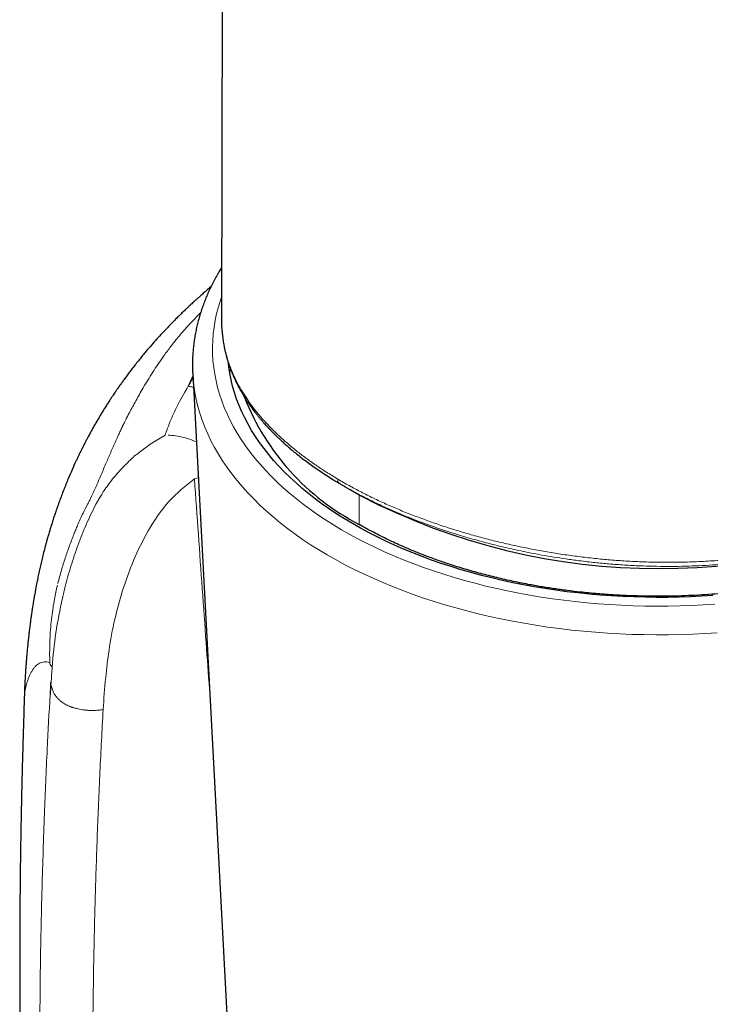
# Model space of a CAD drawing. Header units: millimetres. Extents: x 8 to 727, y 12 to 719.
# Tile 32 of 73: x 667 to 685, y 102 to 126. Entities that reach past the tile are written whole.
import ezdxf

# ---------------------------------------------------------------- set-up
doc = ezdxf.new("R2010")
doc.units = ezdxf.units.MM

msp = doc.modelspace()

# ---------------------------------------------------------------- linework, layer by layer
at = {"color": 7, "linetype": 'Continuous', "lineweight": 30}
for p, q in [((672.441, 146.825), (672.381, 118.99)), ((672.383, 118.99), (672.382, 118.977)), ((671.664, 117.605), (672.92, 93.947)), ((675.446, 114.8), (675.86, 114.562)), ((667.467, 109.578), (667.467, 109.576))]:
    msp.add_line(p, q, dxfattribs=at)
at = {"color": 252, "linetype": 'Continuous', "lineweight": 0}
for p, q in [((671.86, 119.126), (671.617, 118.881)), ((671.666, 117.554), (671.549, 117.295)), ((671.467, 117.148), (671.333, 116.913)), ((671.529, 117.246), (671.467, 117.148)), ((671.549, 117.295), (671.529, 117.246)), ((671.707, 114.984), (671.801, 115.016)), ((675.815, 113.851), (675.815, 114.588))]:
    msp.add_line(p, q, dxfattribs=at)
at = {"color": 252, "linetype": 'Continuous', "lineweight": 0, "flags": 128}
for points in [[(672.382, 119.519), (672.355, 119.44), (672.304, 119.274), (672.261, 119.108), (672.225, 118.941), (672.197, 118.774), (672.176, 118.606), (672.163, 118.438), (672.158, 118.27), (672.16, 118.102), (672.17, 117.934), (672.188, 117.766), (672.213, 117.598), (672.246, 117.431), (672.286, 117.265), (672.334, 117.099), (672.389, 116.934), (672.452, 116.769), (672.522, 116.606), (672.6, 116.444), (672.685, 116.283), (672.777, 116.124), (672.876, 115.966), (672.983, 115.809), (673.096, 115.654), (673.217, 115.501), (673.345, 115.35), (673.479, 115.201), (673.62, 115.053), (673.767, 114.908), (673.922, 114.766), (674.082, 114.625), (674.249, 114.488), (674.422, 114.352), (674.601, 114.22), (674.787, 114.09), (674.977, 113.963), (675.174, 113.839), (675.376, 113.718), (675.584, 113.6), (675.797, 113.485), (676.015, 113.373), (676.238, 113.265), (676.466, 113.16), (676.698, 113.059), (676.935, 112.961), (677.177, 112.867), (677.422, 112.777), (677.672, 112.69), (677.925, 112.607), (678.182, 112.528), (678.443, 112.453), (678.707, 112.382), (678.974, 112.314), (679.244, 112.251), (679.517, 112.192), (679.792, 112.137), (680.07, 112.087), (680.35, 112.04), (680.632, 111.998), (680.916, 111.96), (681.201, 111.926), (681.488, 111.897), (681.776, 111.872), (682.065, 111.851), (682.355, 111.835), (682.646, 111.823), (682.937, 111.816), (683.228, 111.813), (683.519, 111.814), (683.81, 111.82), (684.101, 111.83), (684.391, 111.844), (684.681, 111.863)], [(684.743, 111.151), (684.441, 111.131), (684.138, 111.116), (683.834, 111.106), (683.53, 111.1), (683.225, 111.098), (682.921, 111.102), (682.617, 111.109), (682.313, 111.122), (682.01, 111.139), (681.708, 111.16), (681.407, 111.186), (681.107, 111.217), (680.809, 111.252), (680.513, 111.292), (680.218, 111.336), (679.925, 111.385), (679.635, 111.438), (679.347, 111.495), (679.062, 111.557), (678.78, 111.623), (678.501, 111.693), (678.225, 111.767), (677.953, 111.846), (677.685, 111.928), (677.42, 112.015), (677.159, 112.106), (676.902, 112.2), (676.65, 112.299), (676.402, 112.401), (676.16, 112.507), (675.921, 112.616), (675.688, 112.729), (675.461, 112.846), (675.238, 112.966), (675.021, 113.089), (674.81, 113.215), (674.604, 113.345), (674.405, 113.478), (674.212, 113.613), (674.024, 113.752), (673.843, 113.893), (673.669, 114.037), (673.501, 114.184), (673.34, 114.333), (673.186, 114.485), (673.039, 114.638), (672.898, 114.794), (672.765, 114.952), (672.639, 115.112), (672.52, 115.274), (672.409, 115.438), (672.305, 115.603), (672.209, 115.769), (672.12, 115.938), (672.039, 116.107), (671.966, 116.277), (671.9, 116.449), (671.842, 116.622), (671.792, 116.795), (671.75, 116.969), (671.716, 117.144), (671.689, 117.319), (671.671, 117.494), (671.664, 117.606)]]:
    msp.add_lwpolyline(points, dxfattribs=at)
at = {"color": 7, "linetype": 'Continuous', "lineweight": 30, "flags": 128}
for points in [[(684.633, 112.08), (684.354, 112.061), (684.073, 112.047), (683.792, 112.038), (683.511, 112.032), (683.23, 112.031), (682.948, 112.034), (682.667, 112.041), (682.387, 112.052), (682.106, 112.068), (681.827, 112.088), (681.549, 112.112), (681.272, 112.141), (680.996, 112.173), (680.722, 112.21), (680.449, 112.251), (680.179, 112.295), (679.911, 112.344), (679.645, 112.397), (679.381, 112.454), (679.12, 112.515), (678.862, 112.58), (678.607, 112.649), (678.356, 112.722), (678.107, 112.798), (677.862, 112.878), (677.621, 112.962), (677.384, 113.049), (677.151, 113.14), (676.922, 113.235), (676.697, 113.333), (676.477, 113.434), (676.262, 113.539), (676.051, 113.646), (675.845, 113.757), (675.645, 113.871), (675.45, 113.988), (675.26, 114.108), (675.075, 114.231), (674.896, 114.356), (674.723, 114.484), (674.556, 114.615), (674.395, 114.748), (674.24, 114.884), (674.091, 115.021), (673.948, 115.162), (673.812, 115.304), (673.682, 115.448), (673.559, 115.594), (673.442, 115.742), (673.333, 115.891), (673.23, 116.043), (673.134, 116.195), (673.045, 116.349), (672.963, 116.505), (672.888, 116.661), (672.82, 116.819), (672.759, 116.978), (672.706, 117.137), (672.659, 117.298), (672.62, 117.458), (672.589, 117.62), (672.564, 117.782), (672.554, 117.875)], [(672.588, 117.624), (672.6, 117.692), (672.607, 117.725)]]:
    msp.add_lwpolyline(points, dxfattribs=at)
at = {"color": 7, "linetype": 'Continuous', "lineweight": 30}
for centre, radius, start, end in [((678.583, 119.221), 6.041, 201.3525, 242.7243), ((683.286, 128.866), 16.117, 242.5645, 297.4355)]:
    msp.add_arc(centre, radius, start, end, dxfattribs=at)
for points, knots in [([(672.384, 120.256), (672.362, 120.221), (672.314, 120.142), (672.244, 120.018), (672.172, 119.885), (672.106, 119.751), (672.044, 119.616), (671.986, 119.48), (671.934, 119.344), (671.885, 119.207), (671.842, 119.07), (671.803, 118.932), (671.768, 118.794), (671.739, 118.656), (671.714, 118.517), (671.693, 118.379), (671.677, 118.24), (671.666, 118.101), (671.659, 117.961), (671.657, 117.822), (671.659, 117.704), (671.663, 117.632), (671.664, 117.606)], [0, 0, 0, 0, 0.0421497, 0.0946284, 0.1470009, 0.1992639, 0.2514152, 0.3034537, 0.3553795, 0.4071942, 0.4589006, 0.5105032, 0.5620076, 0.613421, 0.6647516, 0.7160092, 0.7672042, 0.8183484, 0.8694539, 0.9205337, 0.9716009, 1, 1, 1, 1]), ([(672.121, 119.78), (672.12, 119.779), (672.076, 119.742), (672.005, 119.681), (671.911, 119.599), (671.835, 119.532), (671.77, 119.474), (671.713, 119.422), (671.663, 119.376), (671.616, 119.333), (671.566, 119.286), (671.507, 119.23), (671.435, 119.161), (671.353, 119.082), (671.258, 118.988), (671.15, 118.878), (671.029, 118.754), (670.903, 118.619), (670.771, 118.475), (670.635, 118.322), (670.516, 118.182), (670.414, 118.06), (670.329, 117.956), (670.244, 117.849), (670.159, 117.74), (670.078, 117.634), (670.006, 117.537), (669.943, 117.451), (669.892, 117.38), (669.852, 117.324), (669.821, 117.28), (669.796, 117.245), (669.775, 117.214), (669.753, 117.182), (669.726, 117.143), (669.69, 117.089), (669.646, 117.022), (669.594, 116.944), (669.539, 116.859), (669.481, 116.768), (669.425, 116.678), (669.371, 116.589), (669.319, 116.501), (669.265, 116.409), (669.21, 116.314), (669.157, 116.219), (669.104, 116.124), (669.056, 116.034), (669.013, 115.953), (668.978, 115.885), (668.951, 115.833), (668.93, 115.791), (668.91, 115.751), (668.886, 115.704), (668.858, 115.647), (668.825, 115.579), (668.79, 115.506), (668.732, 115.383), (668.654, 115.211), (668.552, 114.972), (668.446, 114.711), (668.339, 114.428), (668.262, 114.208), (668.21, 114.054), (668.183, 113.971), (668.16, 113.896), (668.141, 113.837), (668.127, 113.792), (668.117, 113.76), (668.108, 113.73), (668.098, 113.695), (668.083, 113.647), (668.065, 113.584), (668.044, 113.511), (668.022, 113.431), (668, 113.35), (667.971, 113.244), (667.938, 113.113), (667.901, 112.963), (667.868, 112.821), (667.836, 112.679), (667.811, 112.561), (667.792, 112.466), (667.777, 112.396), (667.763, 112.322), (667.748, 112.242), (667.733, 112.161), (667.72, 112.086), (667.708, 112.021), (667.698, 111.961), (667.688, 111.9), (667.678, 111.836), (667.668, 111.773), (667.659, 111.715), (667.65, 111.658), (667.642, 111.604), (667.634, 111.548), (667.627, 111.494), (667.619, 111.441), (667.612, 111.387), (667.605, 111.329), (667.597, 111.265), (667.588, 111.191), (667.579, 111.114), (667.57, 111.039), (667.563, 110.973), (667.556, 110.91), (667.55, 110.844), (667.543, 110.775), (667.536, 110.706), (667.53, 110.633), (667.524, 110.564), (667.519, 110.501), (667.515, 110.45), (667.511, 110.408), (667.509, 110.372), (667.506, 110.338), (667.503, 110.301), (667.5, 110.258), (667.497, 110.211), (667.494, 110.157), (667.49, 110.099), (667.487, 110.044), (667.484, 109.997), (667.483, 109.965), (667.481, 109.94), (667.48, 109.915), (667.479, 109.881), (667.476, 109.838), (667.474, 109.786), (667.471, 109.724), (667.469, 109.653), (667.467, 109.603), (667.466, 109.576)], [0, 0, 0, 0, 0.000505, 0.015841, 0.026815, 0.036357, 0.044313, 0.050873, 0.056907, 0.062537, 0.067764, 0.075147, 0.083659, 0.093309, 0.104101, 0.11732, 0.131827, 0.147149, 0.163222, 0.180044, 0.197612, 0.208313, 0.21927, 0.230483, 0.241951, 0.253099, 0.263, 0.271647, 0.279043, 0.284147, 0.288427, 0.291886, 0.294529, 0.297229, 0.300996, 0.305834, 0.312391, 0.319916, 0.327879, 0.336273, 0.3451, 0.352787, 0.360775, 0.369066, 0.377659, 0.386496, 0.394703, 0.403193, 0.410404, 0.416335, 0.420988, 0.424162, 0.427383, 0.431538, 0.436628, 0.442655, 0.449298, 0.456025, 0.474926, 0.494434, 0.518419, 0.542952, 0.568009, 0.575616, 0.583079, 0.589553, 0.594938, 0.598405, 0.601199, 0.603452, 0.606268, 0.610678, 0.616239, 0.622954, 0.63034, 0.63755, 0.644569, 0.658967, 0.672487, 0.685149, 0.697575, 0.711288, 0.717857, 0.723875, 0.730806, 0.738443, 0.746436, 0.753605, 0.759634, 0.764781, 0.770773, 0.777156, 0.783151, 0.788743, 0.793998, 0.79927, 0.804615, 0.809986, 0.815145, 0.820137, 0.825745, 0.832175, 0.839015, 0.847556, 0.855005, 0.861322, 0.867293, 0.874023, 0.881043, 0.887839, 0.894831, 0.902805, 0.908526, 0.913697, 0.917931, 0.921228, 0.924262, 0.928171, 0.932232, 0.936943, 0.942289, 0.948266, 0.954099, 0.958696, 0.962052, 0.963772, 0.966166, 0.969492, 0.973749, 0.978933, 0.985041, 0.992065, 1, 1, 1, 1]), ([(672.381, 118.99), (672.381, 118.97), (672.381, 118.948), (672.382, 118.926), (672.382, 118.925)], [0, 0, 0, 0, 0.911375, 1, 1, 1, 1]), ([(672.382, 118.917), (672.382, 118.899), (672.383, 118.855), (672.386, 118.785), (672.392, 118.703), (672.399, 118.621), (672.407, 118.542), (672.417, 118.471), (672.427, 118.405), (672.437, 118.346), (672.447, 118.293), (672.456, 118.247), (672.464, 118.208), (672.472, 118.174), (672.479, 118.142), (672.488, 118.108), (672.498, 118.068), (672.51, 118.022), (672.525, 117.971), (672.549, 117.894), (672.582, 117.793), (672.627, 117.673), (672.674, 117.56), (672.721, 117.454), (672.77, 117.353), (672.822, 117.254), (672.881, 117.148), (672.949, 117.035), (673.028, 116.912), (673.117, 116.785), (673.194, 116.68), (673.258, 116.599), (673.302, 116.543), (673.349, 116.487), (673.395, 116.432), (673.439, 116.382), (673.477, 116.339), (673.508, 116.305), (673.531, 116.281), (673.546, 116.265), (673.556, 116.254), (673.568, 116.241), (673.583, 116.225), (673.604, 116.203), (673.633, 116.173), (673.67, 116.135), (673.717, 116.088), (673.772, 116.034), (673.837, 115.973), (673.909, 115.906), (673.989, 115.834), (674.076, 115.758), (674.173, 115.676), (674.281, 115.589), (674.399, 115.496), (674.526, 115.4), (674.662, 115.302), (674.808, 115.201), (674.965, 115.096), (675.135, 114.987), (675.256, 114.915), (675.317, 114.877)], [0, 0, 0, 0, 0.011284, 0.0274732, 0.045686, 0.0659339, 0.0832555, 0.1001027, 0.1154137, 0.1291848, 0.1414174, 0.1521028, 0.161232, 0.1687991, 0.1754636, 0.1833853, 0.1925515, 0.2030892, 0.2149945, 0.227795, 0.2567516, 0.2845682, 0.3110782, 0.3357188, 0.3587282, 0.3820607, 0.4061295, 0.4340473, 0.4632212, 0.4938466, 0.5263821, 0.5396996, 0.553323, 0.5672559, 0.5814399, 0.5942131, 0.6048586, 0.6133685, 0.6197401, 0.6231433, 0.6253947, 0.6282619, 0.6324897, 0.6380765, 0.6450194, 0.6551344, 0.6671897, 0.6811797, 0.6970984, 0.7149406, 0.7333253, 0.7533808, 0.7751078, 0.7985097, 0.8235933, 0.850369, 0.8771783, 0.9055221, 0.9354219, 0.966904, 1, 1, 1, 1]), ([(693.129, 116.153), (693.096, 116.096), (693.015, 115.959), (692.88, 115.765), (692.731, 115.569), (692.586, 115.394), (692.432, 115.222), (692.249, 115.033), (692.036, 114.832), (691.79, 114.62), (691.531, 114.416), (691.257, 114.218), (690.992, 114.041), (690.739, 113.886), (690.503, 113.749), (690.258, 113.617), (689.978, 113.474), (689.662, 113.325), (689.308, 113.173), (688.947, 113.031), (688.575, 112.897), (688.224, 112.782), (687.896, 112.684), (687.595, 112.601), (687.288, 112.524), (686.942, 112.444), (686.558, 112.365), (686.137, 112.289), (685.715, 112.225), (685.287, 112.171), (684.889, 112.13), (684.523, 112.101), (684.191, 112.081), (683.857, 112.067), (683.483, 112.058), (683.075, 112.058), (682.634, 112.068), (682.198, 112.088), (681.762, 112.12), (681.362, 112.158), (681, 112.201), (680.674, 112.246), (680.35, 112.297), (679.992, 112.361), (679.606, 112.439), (679.194, 112.534), (678.793, 112.637), (678.398, 112.75), (678.042, 112.864), (677.724, 112.974), (677.441, 113.079), (677.164, 113.189), (676.861, 113.318), (676.591, 113.443), (676.351, 113.56), (676.169, 113.655), (675.989, 113.751), (675.873, 113.818), (675.815, 113.851)], [0, 0, 0, 0, 0.014607, 0.035316, 0.051055, 0.066795, 0.082598, 0.098401, 0.119658, 0.140223, 0.160789, 0.181497, 0.202206, 0.217945, 0.233684, 0.249487, 0.26529, 0.286546, 0.307111, 0.327676, 0.348385, 0.369094, 0.384832, 0.400571, 0.416373, 0.432176, 0.453433, 0.473998, 0.494562, 0.515271, 0.53598, 0.551719, 0.567457, 0.58326, 0.599063, 0.62032, 0.640885, 0.66145, 0.68216, 0.702869, 0.718608, 0.734347, 0.75015, 0.765953, 0.78721, 0.807776, 0.828342, 0.849052, 0.869762, 0.885501, 0.90124, 0.917044, 0.932847, 0.954105, 0.965566, 0.977034, 0.988514, 1, 1, 1, 1]), ([(675.317, 114.877), (675.339, 114.864), (675.382, 114.838), (675.425, 114.813), (675.447, 114.8)], [0, 0, 0, 0, 0.50045, 1, 1, 1, 1]), ([(668.12, 109.914), (668.119, 109.899), (668.119, 109.869), (668.118, 109.827), (668.117, 109.789), (668.116, 109.754), (668.115, 109.724), (668.114, 109.698), (668.112, 109.657), (668.11, 109.629), (668.108, 109.607)], [0, 0, 0, 0, 0.14508, 0.278139, 0.399186, 0.508232, 0.605291, 0.690386, 0.763546, 1, 1, 1, 1]), ([(667.466, 109.576), (667.465, 109.542), (667.461, 109.436), (667.456, 109.261), (667.449, 109.03), (667.441, 108.785), (667.434, 108.525), (667.426, 108.267), (667.419, 108.009), (667.412, 107.747), (667.406, 107.477), (667.4, 107.251), (667.396, 107.075), (667.394, 106.958), (667.392, 106.861), (667.39, 106.782), (667.389, 106.714), (667.387, 106.638), (667.385, 106.542), (667.383, 106.433), (667.381, 106.317), (667.379, 106.209), (667.377, 106.111), (667.376, 106.021), (667.374, 105.94), (667.373, 105.864), (667.372, 105.792), (667.371, 105.725), (667.37, 105.663), (667.369, 105.604), (667.368, 105.534), (667.367, 105.446), (667.365, 105.335), (667.364, 105.209), (667.362, 105.072), (667.361, 104.947), (667.359, 104.837), (667.359, 104.745), (667.358, 104.653), (667.357, 104.567), (667.356, 104.489), (667.356, 104.429), (667.355, 104.386), (667.355, 104.354), (667.355, 104.319), (667.355, 104.278), (667.354, 104.223), (667.354, 104.152), (667.353, 104.068), (667.352, 103.931), (667.352, 103.747), (667.351, 103.565), (667.351, 103.434), (667.351, 103.358), (667.35, 103.291), (667.35, 103.235), (667.35, 103.189), (667.35, 103.154), (667.35, 103.122), (667.35, 103.086), (667.35, 103.038), (667.35, 102.978), (667.35, 102.912), (667.35, 102.843), (667.351, 102.737), (667.351, 102.592), (667.352, 102.404), (667.352, 102.208), (667.353, 102.051), (667.354, 101.938), (667.354, 101.878), (667.355, 101.826), (667.355, 101.784), (667.355, 101.75), (667.356, 101.724), (667.356, 101.699), (667.356, 101.669), (667.356, 101.631), (667.357, 101.585), (667.357, 101.529), (667.358, 101.466), (667.359, 101.388), (667.359, 101.301), (667.36, 101.21), (667.361, 101.129), (667.362, 101.056), (667.363, 100.99), (667.364, 100.924), (667.365, 100.861), (667.365, 100.798), (667.366, 100.737), (667.367, 100.672), (667.368, 100.602), (667.369, 100.531), (667.37, 100.463), (667.371, 100.402), (667.372, 100.35), (667.373, 100.31), (667.373, 100.279), (667.374, 100.251), (667.374, 100.214), (667.375, 100.161), (667.376, 100.091), (667.378, 100.011), (667.38, 99.863), (667.384, 99.698), (667.387, 99.517), (667.39, 99.381), (667.393, 99.249), (667.396, 99.121), (667.399, 98.999), (667.401, 98.882), (667.404, 98.773), (667.406, 98.677), (667.408, 98.595), (667.41, 98.525), (667.412, 98.46), (667.414, 98.394), (667.415, 98.325), (667.417, 98.252), (667.42, 98.173), (667.422, 98.087), (667.425, 97.995), (667.427, 97.897), (667.431, 97.792), (667.434, 97.677), (667.438, 97.55), (667.442, 97.413), (667.447, 97.265), (667.452, 97.107), (667.457, 96.95), (667.463, 96.797), (667.468, 96.65), (667.471, 96.549), (667.473, 96.497), (667.473, 96.497)], [0, 0, 0, 0, 0.007788, 0.024181, 0.039869, 0.060195, 0.079834, 0.099091, 0.118892, 0.138365, 0.158669, 0.180188, 0.1897, 0.198616, 0.206933, 0.211561, 0.216588, 0.222392, 0.228974, 0.238346, 0.247203, 0.255368, 0.262839, 0.269617, 0.275707, 0.281285, 0.286932, 0.29207, 0.296697, 0.30087, 0.305535, 0.312657, 0.321037, 0.33065, 0.34139, 0.352264, 0.359324, 0.366339, 0.373307, 0.380161, 0.386142, 0.391045, 0.393733, 0.395959, 0.398458, 0.40157, 0.405294, 0.411095, 0.417789, 0.424546, 0.442363, 0.459769, 0.466186, 0.47212, 0.477228, 0.481511, 0.484969, 0.487602, 0.489599, 0.492218, 0.495892, 0.50062, 0.505862, 0.511092, 0.516311, 0.530233, 0.544315, 0.559263, 0.575124, 0.580338, 0.585002, 0.588956, 0.592201, 0.594735, 0.59656, 0.598239, 0.600469, 0.603372, 0.606948, 0.611195, 0.616116, 0.621444, 0.629079, 0.636024, 0.642279, 0.647843, 0.652717, 0.657487, 0.662941, 0.667249, 0.671907, 0.676915, 0.682273, 0.687977, 0.693364, 0.697935, 0.702023, 0.705126, 0.707243, 0.709052, 0.711595, 0.715822, 0.721214, 0.727689, 0.734379, 0.755272, 0.765793, 0.776262, 0.786515, 0.796357, 0.805787, 0.814804, 0.823357, 0.830978, 0.837104, 0.842338, 0.847158, 0.852248, 0.857613, 0.863254, 0.869171, 0.875997, 0.883157, 0.890651, 0.898766, 0.907735, 0.917558, 0.928234, 0.939764, 0.952148, 0.965387, 0.976387, 0.987915, 0.999921, 1, 1, 1, 1])]:
    msp.add_open_spline(points, degree=3, knots=knots, dxfattribs=at)
at = {"color": 252, "linetype": 'Continuous', "lineweight": 0}
for points, knots in [([(671.537, 118.792), (671.55, 118.807), (671.577, 118.837), (671.604, 118.866), (671.617, 118.881)], [0, 0, 0, 0, 0.500171, 1, 1, 1, 1]), ([(672.382, 118.977), (672.382, 118.958), (672.38, 118.869), (672.39, 118.71), (672.412, 118.5), (672.449, 118.29), (672.499, 118.08), (672.564, 117.872), (672.642, 117.665), (672.736, 117.46), (672.843, 117.257), (672.966, 117.054), (673.104, 116.853), (673.258, 116.653), (673.427, 116.454), (673.611, 116.258), (673.81, 116.064), (674.022, 115.874), (674.247, 115.687), (674.485, 115.505), (674.737, 115.326), (675.001, 115.152), (675.186, 115.039), (675.28, 114.983)], [0, 0, 0, 0, 0.01276, 0.061689, 0.110768, 0.160073, 0.209617, 0.25911, 0.30842, 0.357608, 0.406743, 0.455893, 0.505133, 0.554544, 0.604232, 0.654033, 0.703608, 0.752996, 0.802283, 0.85155, 0.900875, 0.950334, 1, 1, 1, 1]), ([(670.925, 118.028), (670.927, 118.031), (670.933, 118.04), (670.955, 118.07), (671.03, 118.174), (671.175, 118.367), (671.314, 118.534), (671.393, 118.627)], [0, 0, 0, 0, 0.014914, 0.044162, 0.145595, 0.519391, 1, 1, 1, 1]), ([(671.393, 118.627), (671.416, 118.655), (671.464, 118.71), (671.513, 118.765), (671.537, 118.792)], [0, 0, 0, 0, 0.500325, 1, 1, 1, 1]), ([(670.428, 117.253), (670.507, 117.386), (670.666, 117.654), (670.838, 117.903), (670.925, 118.028)], [0, 0, 0, 0, 0.498425, 1, 1, 1, 1]), ([(675.28, 114.983), (675.374, 114.927), (675.564, 114.817), (675.861, 114.659), (676.167, 114.506), (676.482, 114.359), (676.807, 114.218), (677.141, 114.084), (677.484, 113.955), (677.837, 113.831), (678.197, 113.715), (678.563, 113.606), (678.934, 113.504), (679.308, 113.41), (679.687, 113.323), (680.07, 113.244), (680.456, 113.173), (680.846, 113.109), (681.239, 113.054), (681.632, 113.007), (682.025, 112.969), (682.417, 112.94), (682.83, 112.918), (683.264, 112.906), (683.719, 112.905), (684.174, 112.917), (684.627, 112.941), (685.08, 112.977), (685.548, 113.029), (686.03, 113.097), (686.524, 113.183), (687.013, 113.286), (687.495, 113.404), (687.973, 113.537), (688.435, 113.684), (688.884, 113.842), (689.319, 114.011), (689.746, 114.193), (690.166, 114.386), (690.587, 114.596), (691.007, 114.822), (691.428, 115.065), (691.84, 115.319), (692.244, 115.586), (692.64, 115.864), (693.051, 116.171), (693.475, 116.507), (693.908, 116.875), (694.329, 117.255), (694.599, 117.518), (694.733, 117.649)], [0, 0, 0, 0, 0.018102, 0.036119, 0.054076, 0.072002, 0.089924, 0.107872, 0.125875, 0.143976, 0.162129, 0.180209, 0.19821, 0.216162, 0.234093, 0.252027, 0.269989, 0.288006, 0.306079, 0.324091, 0.342013, 0.35987, 0.377683, 0.398433, 0.419176, 0.439937, 0.460741, 0.481616, 0.502537, 0.525879, 0.549131, 0.572326, 0.595493, 0.618663, 0.641869, 0.663806, 0.685787, 0.707753, 0.72964, 0.751469, 0.774579, 0.797669, 0.82076, 0.843873, 0.867026, 0.890241, 0.917675, 0.945115, 0.972546, 1, 1, 1, 1]), ([(671.549, 117.295), (671.557, 117.309), (671.576, 117.342), (671.61, 117.399), (671.642, 117.453), (671.663, 117.487), (671.669, 117.498)], [0, 0, 0, 0, 0.20137, 0.482591, 0.845494, 1, 1, 1, 1]), ([(670.085, 116.636), (670.111, 116.685), (670.165, 116.786), (670.248, 116.937), (670.336, 117.094), (670.397, 117.199), (670.428, 117.253)], [0, 0, 0, 0, 0.228397, 0.471102, 0.728271, 1, 1, 1, 1]), ([(671.549, 117.295), (671.58, 117.291), (671.624, 117.285), (671.669, 117.275), (671.681, 117.272)], [0, 0, 0, 0, 0.7248, 1, 1, 1, 1]), ([(671.333, 116.913), (671.266, 116.78), (671.156, 116.56), (671.046, 116.275), (670.994, 116.129), (670.975, 116.076)], [0, 0, 0, 0, 0.496664, 0.820633, 1, 1, 1, 1]), ([(670.075, 116.618), (670.077, 116.621), (670.08, 116.627), (670.083, 116.633), (670.085, 116.636)], [0, 0, 0, 0, 0.500029, 1, 1, 1, 1]), ([(669.746, 115.932), (669.757, 115.957), (669.781, 116.01), (669.819, 116.094), (669.863, 116.189), (669.895, 116.257), (669.914, 116.296), (669.917, 116.303), (669.921, 116.312), (669.926, 116.322), (669.932, 116.334), (669.944, 116.359), (669.965, 116.401), (669.988, 116.448), (670.008, 116.488), (670.021, 116.514), (670.034, 116.539), (670.045, 116.561), (670.056, 116.582), (670.066, 116.601), (670.072, 116.612), (670.075, 116.618)], [0, 0, 0, 0, 0.104437, 0.225132, 0.362071, 0.515214, 0.523372, 0.533836, 0.546605, 0.56168, 0.57906, 0.598742, 0.671596, 0.76513, 0.807593, 0.847081, 0.883596, 0.917144, 0.947725, 0.975343, 1, 1, 1, 1]), ([(669.508, 115.387), (669.545, 115.474), (669.623, 115.658), (669.703, 115.837), (669.746, 115.932)], [0, 0, 0, 0, 0.4714492, 1, 1, 1, 1]), ([(670.976, 116.076), (670.863, 116.013), (670.636, 115.884), (670.434, 115.725), (670.332, 115.645)], [0, 0, 0, 0, 0.493293, 1, 1, 1, 1]), ([(671.051, 116.076), (671.114, 116.072), (671.246, 116.063), (671.456, 116.019), (671.632, 115.967), (671.726, 115.922), (671.754, 115.909)], [0, 0, 0, 0, 0.272804, 0.56465, 0.870147, 1, 1, 1, 1]), ([(670.119, 115.466), (670.09, 115.438), (670.03, 115.382), (669.973, 115.324), (669.944, 115.294)], [0, 0, 0, 0, 0.494623, 1, 1, 1, 1]), ([(670.332, 115.645), (670.29, 115.614), (670.216, 115.56), (670.148, 115.494), (670.119, 115.466)], [0, 0, 0, 0, 0.567145, 1, 1, 1, 1]), ([(669.256, 114.798), (669.298, 114.894), (669.382, 115.091), (669.465, 115.287), (669.508, 115.387)], [0, 0, 0, 0, 0.489729, 1, 1, 1, 1]), ([(669.944, 115.294), (669.86, 115.205), (669.689, 115.025), (669.547, 114.825), (669.475, 114.724)], [0, 0, 0, 0, 0.4954056, 1, 1, 1, 1]), ([(670.551, 113.691), (670.711, 113.949), (671.012, 114.434), (671.486, 114.808), (671.707, 114.984)], [0, 0, 0, 0, 0.532246, 1, 1, 1, 1]), ([(671.707, 114.984), (671.74, 114.525), (671.805, 113.612), (671.902, 112.249), (671.994, 110.963), (672.053, 110.131), (672.081, 109.748)], [0, 0, 0, 0, 0.262877, 0.523132, 0.780763, 1, 1, 1, 1]), ([(675.318, 114.878), (675.314, 114.881), (675.303, 114.889), (675.291, 114.911), (675.281, 114.943), (675.28, 114.969), (675.28, 114.983)], [0, 0, 0, 0, 0.140359, 0.42297, 0.70558, 1, 1, 1, 1]), ([(669.127, 114.517), (669.149, 114.563), (669.193, 114.654), (669.236, 114.751), (669.256, 114.798)], [0, 0, 0, 0, 0.515431, 1, 1, 1, 1]), ([(669.475, 114.724), (669.448, 114.683), (669.399, 114.609), (669.353, 114.533), (669.333, 114.5)], [0, 0, 0, 0, 0.55494, 1, 1, 1, 1]), ([(691.182, 114.835), (691.112, 114.794), (690.908, 114.676), (690.528, 114.473), (690.039, 114.231), (689.503, 113.991), (688.956, 113.771), (688.398, 113.573), (687.869, 113.408), (687.377, 113.274), (686.923, 113.166), (686.465, 113.072), (685.997, 112.991), (685.569, 112.931), (685.192, 112.888), (684.867, 112.857), (684.54, 112.834), (684.203, 112.816), (683.856, 112.805), (683.5, 112.802), (683.152, 112.806), (682.861, 112.815), (682.626, 112.826), (682.431, 112.837), (682.236, 112.851), (682.049, 112.866), (681.87, 112.882), (681.69, 112.9), (681.499, 112.921), (681.255, 112.951), (680.976, 112.989), (680.666, 113.037), (680.369, 113.087), (680.025, 113.152), (679.633, 113.234), (679.193, 113.338), (678.752, 113.454), (678.316, 113.58), (677.896, 113.715), (677.513, 113.849), (677.167, 113.979), (676.854, 114.107), (676.547, 114.239), (676.241, 114.381), (675.935, 114.533), (675.668, 114.673), (675.509, 114.766), (675.447, 114.802)], [0, 0, 0, 0, 0.014949, 0.043411, 0.079395, 0.115174, 0.150998, 0.186967, 0.223103, 0.251663, 0.279334, 0.30736, 0.335798, 0.36468, 0.384683, 0.403547, 0.422947, 0.442894, 0.463396, 0.484463, 0.505858, 0.524778, 0.535868, 0.547314, 0.55912, 0.570364, 0.580201, 0.590779, 0.602101, 0.614172, 0.634005, 0.651725, 0.669484, 0.687284, 0.713769, 0.740596, 0.768297, 0.796159, 0.823381, 0.849953, 0.872205, 0.893692, 0.915327, 0.937733, 0.960907, 0.984849, 1, 1, 1, 1]), ([(669.127, 114.517), (669.113, 114.488), (669.086, 114.433), (669.059, 114.381), (669.045, 114.356)], [0, 0, 0, 0, 0.509938, 1, 1, 1, 1]), ([(669.333, 114.5), (669.324, 114.483), (669.304, 114.45), (669.285, 114.416), (669.275, 114.399)], [0, 0, 0, 0, 0.489785, 1, 1, 1, 1]), ([(669.045, 114.356), (669.006, 114.281), (668.917, 114.111), (668.838, 113.931), (668.794, 113.83)], [0, 0, 0, 0, 0.440733, 1, 1, 1, 1]), ([(669.239, 114.33), (669.159, 114.169), (668.995, 113.84), (668.867, 113.5), (668.801, 113.327)], [0, 0, 0, 0, 0.490004, 1, 1, 1, 1]), ([(669.27, 114.389), (669.263, 114.375), (669.254, 114.358), (669.244, 114.338), (669.241, 114.332), (669.239, 114.33)], [0, 0, 0, 0, 0.6750631, 0.8815703, 1, 1, 1, 1]), ([(669.275, 114.399), (669.274, 114.397), (669.272, 114.394), (669.271, 114.39), (669.27, 114.389)], [0, 0, 0, 0, 0.499981, 1, 1, 1, 1]), ([(668.794, 113.83), (668.778, 113.792), (668.746, 113.716), (668.716, 113.64), (668.7, 113.602)], [0, 0, 0, 0, 0.500581, 1, 1, 1, 1]), ([(669.917, 112.201), (670.001, 112.453), (670.168, 112.956), (670.423, 113.446), (670.551, 113.691)], [0, 0, 0, 0, 0.499728, 1, 1, 1, 1]), ([(668.7, 113.602), (668.663, 113.506), (668.587, 113.31), (668.484, 113.011), (668.386, 112.7), (668.33, 112.488), (668.301, 112.381)], [0, 0, 0, 0, 0.2363431, 0.4818229, 0.7363853, 1, 1, 1, 1]), ([(668.801, 113.327), (668.74, 113.154), (668.621, 112.815), (668.53, 112.473), (668.485, 112.305)], [0, 0, 0, 0, 0.509358, 1, 1, 1, 1]), ([(668.151, 111.554), (668.17, 111.699), (668.207, 111.967), (668.263, 112.218), (668.289, 112.332)], [0, 0, 0, 0, 0.5419025, 1, 1, 1, 1]), ([(668.485, 112.305), (668.472, 112.256), (668.448, 112.158), (668.425, 112.061), (668.414, 112.013)], [0, 0, 0, 0, 0.504044, 1, 1, 1, 1]), ([(668.414, 112.013), (668.354, 111.725), (668.233, 111.151), (668.185, 110.576), (668.161, 110.289)], [0, 0, 0, 0, 0.500956, 1, 1, 1, 1]), ([(669.43, 109.233), (669.449, 109.499), (669.484, 109.99), (669.575, 110.74), (669.704, 111.465), (669.848, 111.963), (669.917, 112.201)], [0, 0, 0, 0, 0.271257, 0.500272, 0.760144, 1, 1, 1, 1]), ([(668.106, 111.026), (668.111, 111.115), (668.122, 111.293), (668.141, 111.467), (668.151, 111.554)], [0, 0, 0, 0, 0.498639, 1, 1, 1, 1]), ([(668.098, 110.408), (668.098, 110.425), (668.098, 110.465), (668.098, 110.534), (668.097, 110.617), (668.098, 110.712), (668.099, 110.806), (668.101, 110.891), (668.103, 110.963), (668.105, 111.006), (668.106, 111.026)], [0, 0, 0, 0, 0.086491, 0.197365, 0.332842, 0.493128, 0.651157, 0.78838, 0.904685, 1, 1, 1, 1]), ([(668.098, 110.408), (668.074, 110.413), (668.025, 110.424), (667.959, 110.424), (667.899, 110.413), (667.844, 110.391), (667.794, 110.361), (667.746, 110.319), (667.701, 110.267), (667.659, 110.204), (667.621, 110.135), (667.587, 110.061), (667.557, 109.984), (667.53, 109.906), (667.508, 109.829), (667.49, 109.754), (667.477, 109.684), (667.468, 109.624), (667.467, 109.592), (667.467, 109.578)], [0, 0, 0, 0, 0.056689, 0.112343, 0.167024, 0.22078, 0.273716, 0.326003, 0.387013, 0.447589, 0.507953, 0.568311, 0.6301, 0.692298, 0.755114, 0.818762, 0.883461, 0.949484, 1, 1, 1, 1]), ([(668.1, 110.385), (668.099, 110.389), (668.099, 110.396), (668.099, 110.404), (668.099, 110.408)], [0, 0, 0, 0, 0.500414, 1, 1, 1, 1]), ([(668.099, 110.385), (668.109, 110.368), (668.128, 110.336), (668.15, 110.304), (668.161, 110.288)], [0, 0, 0, 0, 0.498994, 1, 1, 1, 1]), ([(668.161, 110.289), (668.156, 110.228), (668.146, 110.096), (668.137, 109.965), (668.132, 109.894)], [0, 0, 0, 0, 0.4617, 1, 1, 1, 1]), ([(668.12, 109.914), (668.126, 109.878), (668.138, 109.806), (668.169, 109.716), (668.204, 109.641), (668.242, 109.58), (668.277, 109.534), (668.306, 109.503), (668.326, 109.483), (668.347, 109.464), (668.37, 109.445), (668.395, 109.426), (668.44, 109.393), (668.512, 109.35), (668.586, 109.317), (668.636, 109.298), (668.655, 109.292), (668.676, 109.285), (668.699, 109.278), (668.723, 109.27), (668.748, 109.263), (668.789, 109.253), (668.846, 109.241), (668.923, 109.228), (668.992, 109.22), (669.051, 109.215), (669.092, 109.213), (669.125, 109.212), (669.152, 109.212), (669.177, 109.212), (669.218, 109.212), (669.275, 109.215), (669.351, 109.221), (669.403, 109.229), (669.43, 109.233)], [0, 0, 0, 0, 0.065535, 0.132497, 0.178374, 0.225454, 0.273889, 0.291386, 0.309504, 0.328253, 0.347639, 0.367667, 0.388339, 0.454163, 0.525574, 0.537084, 0.549392, 0.562493, 0.576382, 0.591053, 0.606497, 0.622705, 0.663408, 0.707985, 0.756156, 0.781485, 0.80757, 0.825058, 0.837936, 0.852596, 0.86899, 0.906747, 0.950653, 1, 1, 1, 1]), ([(668.132, 109.894), (668.132, 109.894), (668.132, 109.894), (668.132, 109.893), (668.131, 109.893), (668.13, 109.894), (668.126, 109.9), (668.123, 109.908), (668.12, 109.914)], [0, 0, 0, 0, 0.00786, 0.016007, 0.034625, 0.087634, 0.274678, 1, 1, 1, 1]), ([(668.108, 109.607), (668.084, 109.153), (668.03, 108.163), (667.962, 106.555), (667.902, 104.702), (667.857, 102.606), (667.851, 101.131), (667.848, 100.352)], [0, 0, 0, 0, 0.146566, 0.31984, 0.519824, 0.746533, 1, 1, 1, 1]), ([(669.169, 99.928), (669.17, 100.443), (669.173, 101.473), (669.196, 103.021), (669.232, 104.571), (669.283, 106.123), (669.347, 107.677), (669.403, 108.714), (669.43, 109.233)], [0, 0, 0, 0, 0.16689, 0.333675, 0.500368, 0.666979, 0.833519, 1, 1, 1, 1])]:
    msp.add_open_spline(points, degree=3, knots=knots, dxfattribs=at)

doc.saveas('drawing.dxf')
